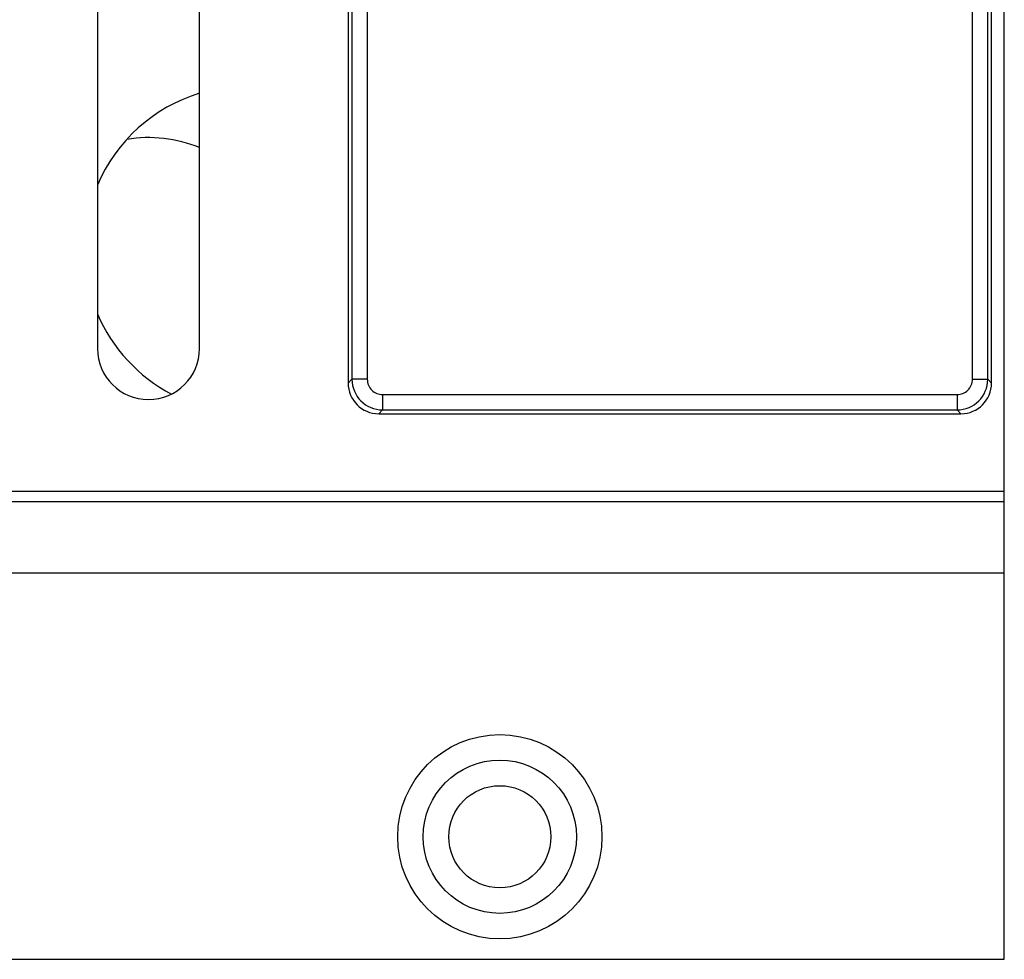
# Model space of a CAD drawing. Header units: inches. Extents: x 0.2 to 16.8, y 0.2 to 10.8.
# Tile 18 of 25: x 13.3 to 14.3, y 3 to 3.9. Entities that reach past the tile are written whole.
import ezdxf

# ---------------------------------------------------------------- set-up
doc = ezdxf.new("R2010")
doc.units = ezdxf.units.IN
doc.header["$LTSCALE"] = 0.935
doc.header["$MEASUREMENT"] = 0
doc.layers.get('0').update_dxf_attribs({"linetype": 'CONTINUOUS'})

msp = doc.modelspace()

# ---------------------------------------------------------------- linework, layer by layer
at = {"color": 7, "linetype": 'CONTINUOUS'}
for p, q in [((14.26346, 2.96833), (14.26346, 6.77833)), ((13.62096, 4.1725), (13.62096, 3.53244)), ((14.25096, 3.53244), (14.25096, 4.1725)), ((13.37546, 4.15633), (13.37546, 3.56633)), ((13.47546, 3.56633), (13.47546, 4.15633)), ((13.6247, 4.09334), (13.6247, 3.53618)), ((13.63968, 4.09334), (13.63968, 3.53618)), ((14.23223, 3.53618), (14.23223, 4.09334)), ((14.24722, 3.53618), (14.24722, 4.09334)), ((13.6247, 3.53618), (13.62096, 3.53244)), ((13.63968, 3.53618), (13.6247, 3.53618)), ((14.23223, 3.53618), (14.24722, 3.53618)), ((14.24722, 3.53618), (14.25096, 3.53244)), ((13.65467, 3.52119), (14.21725, 3.52119)), ((13.65467, 3.52119), (13.65467, 3.50621)), ((14.21725, 3.52119), (14.21725, 3.50621)), ((13.65467, 3.50621), (13.65093, 3.50247)), ((13.65093, 3.50247), (14.22099, 3.50247)), ((13.65467, 3.50621), (14.21725, 3.50621)), ((14.21725, 3.50621), (14.22099, 3.50247)), ((14.26346, 3.42633), (11.87546, 3.42633)), ((14.26346, 3.41633), (11.87546, 3.41633)), ((14.26346, 3.34633), (11.87546, 3.34633)), ((11.87546, 2.96833), (14.26346, 2.96833))]:
    msp.add_line(p, q, dxfattribs=at)
for radius in [0.1, 0.07503, 0.05]:
    msp.add_circle((13.76946, 3.08833), radius, dxfattribs=at)
for centre, radius, start, end in [((13.52246, 3.66333), 0.16, 107.08885, 156.80854), ((13.42546, 3.64033), 0.1325, 67.82613, 99.22523), ((13.52246, 3.66333), 0.16, 203.19146, 242.27121), ((13.42546, 3.56633), 0.05, 180, 360), ((13.6547, 3.53621), 0.03, 180.05447, 269.94553), ((13.65466, 3.53617), 0.01498, 179.97705, 270.02265), ((14.21722, 3.53621), 0.03, 270.05447, 359.94553), ((14.21725, 3.53617), 0.01498, 269.97705, 0.02265)]:
    msp.add_arc(centre, radius, start, end, dxfattribs=at)
for centre, major_axis in [((13.65099, 3.5325), (0.02125, 0.02125)), ((14.22093, 3.5325), (-0.02125, 0.02125))]:
    msp.add_ellipse(centre, major_axis=major_axis, ratio=0.998099, start_param=-3.926039, end_param=-2.357146, dxfattribs=at)

doc.saveas('drawing.dxf')
